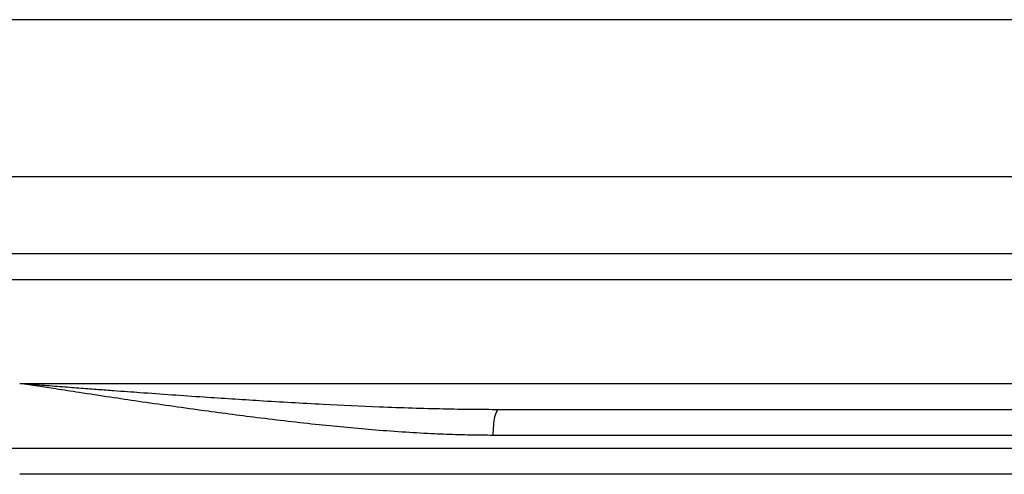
# Model space of a CAD drawing. Header units: millimetres. Extents: x 3 to 2091, y -59 to 1557.
# Tile 44 of 71: x 917 to 992, y 1245 to 1280. Entities that reach past the tile are written whole.
import ezdxf

# ---------------------------------------------------------------- set-up
doc = ezdxf.new("R2010")
doc.units = ezdxf.units.MM

msp = doc.modelspace()

# ---------------------------------------------------------------- linework, layer by layer
at = {"color": 7, "linetype": 'Continuous', "lineweight": 25}
for p, q in [((1026.559, 1279.656), (806.559, 1279.656)), ((835.755, 1261.656), (997.364, 1261.656)), ((835.755, 1259.656), (997.364, 1259.656)), ((916.559, 1251.656), (997.364, 1251.656)), ((953.437, 1249.656), (997.364, 1249.656)), ((1002.308, 1247.656), (953.008, 1247.656))]:
    msp.add_line(p, q, dxfattribs=at)
at = {"color": 8, "linetype": 'Continuous', "lineweight": 25}
for p, q in [((915.602, 1267.586), (1029.793, 1267.586)), ((1086.559, 1246.656), (746.559, 1246.656))]:
    msp.add_line(p, q, dxfattribs=at)
at = {"color": 7, "linetype": 'Continuous', "lineweight": 25}
for points, knots in [([(953.008, 1247.656), (952.718, 1247.657), (952.131, 1247.659), (951.242, 1247.673), (950.337, 1247.696), (949.415, 1247.727), (948.061, 1247.784), (946.234, 1247.888), (943.277, 1248.104), (939.46, 1248.464), (934.988, 1248.983), (930.351, 1249.595), (926.591, 1250.132), (923.458, 1250.599), (921.336, 1250.921), (919.006, 1251.279), (917.482, 1251.514), (916.559, 1251.656)], [0, 0, 0, 0, 0.024138, 0.048705, 0.073703, 0.099135, 0.125002, 0.185685, 0.250007, 0.368953, 0.5, 0.617787, 0.749989, 0.808749, 0.874995, 0.924225, 1, 1, 1, 1]), ([(916.559, 1251.656), (917.129, 1251.613), (918.226, 1251.529), (919.806, 1251.409), (921.257, 1251.299), (922.576, 1251.2), (923.766, 1251.111), (924.825, 1251.033), (927.133, 1250.865), (930.52, 1250.625), (935.224, 1250.318), (939.731, 1250.06), (943.648, 1249.878), (946.733, 1249.767), (949.108, 1249.703), (951.326, 1249.664), (952.751, 1249.659), (953.437, 1249.656)], [0, 0, 0, 0, 0.046347, 0.089167, 0.128458, 0.164222, 0.196458, 0.225166, 0.250346, 0.384022, 0.50059, 0.632786, 0.750583, 0.819345, 0.883834, 0.944052, 1, 1, 1, 1]), ([(953.008, 1247.656), (953.008, 1248.187), (953.054, 1248.695), (953.215, 1249.445), (953.324, 1249.656), (953.437, 1249.656)], [0, 0, 0, 0, 0.5, 0.5, 1, 1, 1, 1]), ([(1084.559, 1244.656), (1084.559, 1244.656), (1066.858, 1244.656), (1003.848, 1244.656), (961.114, 1244.656), (916.559, 1244.656)], [0, 0, 0, 0, 0.5, 0.5, 1, 1, 1, 1])]:
    msp.add_open_spline(points, degree=3, knots=knots, dxfattribs=at)

doc.saveas('drawing.dxf')
